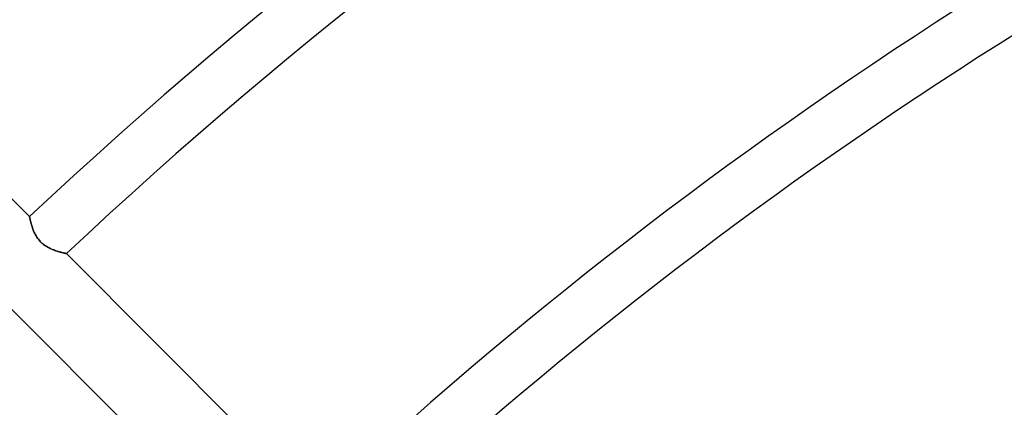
# Model space of a CAD drawing. Header units: millimetres. Extents: x -215 to 215, y -215 to 215.
# Tile 16 of 55: x -97 to -68, y 98 to 109. Entities that reach past the tile are written whole.
import ezdxf

# ---------------------------------------------------------------- set-up
doc = ezdxf.new("R2010")
doc.units = ezdxf.units.MM
doc.layers.add('MAIN-1', color=7, linetype='Continuous')
doc.layers.add('MAIN-2', color=7, linetype='Continuous')

msp = doc.modelspace()

# ---------------------------------------------------------------- linework, layer by layer
at = {"layer": 'MAIN-1'}
for p, q in [((-104.011, 110.481), (-96.675, 103.145)), ((-96.674, 103.143), (-96.675, 103.145)), ((-96.674, 103.139), (-96.674, 103.143)), ((-96.672, 103.132), (-96.674, 103.139)), ((-96.67, 103.123), (-96.672, 103.132)), ((-96.668, 103.111), (-96.67, 103.123)), ((-96.665, 103.097), (-96.668, 103.111)), ((-96.662, 103.081), (-96.665, 103.097)), ((-96.658, 103.062), (-96.662, 103.081)), ((-96.653, 103.041), (-96.658, 103.062)), ((-96.648, 103.019), (-96.653, 103.041)), ((-96.642, 102.995), (-96.648, 103.019)), ((-96.636, 102.969), (-96.642, 102.995)), ((-96.629, 102.942), (-96.636, 102.969)), ((-96.621, 102.913), (-96.629, 102.942)), ((-96.612, 102.883), (-96.621, 102.913)), ((-96.602, 102.852), (-96.612, 102.883)), ((-96.592, 102.82), (-96.602, 102.852)), ((-96.58, 102.787), (-96.592, 102.82)), ((-96.567, 102.754), (-96.58, 102.787)), ((-96.553, 102.72), (-96.567, 102.754)), ((-96.538, 102.686), (-96.553, 102.72)), ((-96.522, 102.651), (-96.538, 102.686)), ((-96.504, 102.617), (-96.522, 102.651)), ((-96.484, 102.583), (-96.504, 102.617)), ((-96.463, 102.549), (-96.484, 102.583)), ((-96.44, 102.515), (-96.463, 102.549)), ((-96.416, 102.483), (-96.44, 102.515)), ((-96.389, 102.451), (-96.416, 102.483)), ((-96.362, 102.42), (-96.389, 102.451)), ((-96.333, 102.391), (-96.362, 102.42)), ((-96.303, 102.364), (-96.333, 102.391)), ((-96.271, 102.338), (-96.303, 102.364)), ((-96.239, 102.313), (-96.271, 102.338)), ((-96.205, 102.29), (-96.239, 102.313)), ((-96.171, 102.269), (-96.205, 102.29)), ((-96.137, 102.249), (-96.171, 102.269)), ((-96.103, 102.231), (-96.137, 102.249)), ((-96.069, 102.214), (-96.103, 102.231)), ((-96.035, 102.199), (-96.069, 102.214)), ((-96.001, 102.184), (-96.035, 102.199)), ((-95.968, 102.171), (-96.001, 102.184)), ((-95.935, 102.159), (-95.968, 102.171)), ((-95.902, 102.147), (-95.935, 102.159)), ((-95.87, 102.137), (-95.902, 102.147)), ((-95.839, 102.127), (-95.87, 102.137)), ((-95.81, 102.118), (-95.839, 102.127)), ((-95.781, 102.11), (-95.81, 102.118)), ((-95.754, 102.103), (-95.781, 102.11)), ((-95.728, 102.096), (-95.754, 102.103)), ((-95.704, 102.09), (-95.728, 102.096)), ((-95.683, 102.085), (-95.704, 102.09)), ((-95.663, 102.081), (-95.683, 102.085)), ((-95.646, 102.077), (-95.663, 102.081)), ((-95.631, 102.073), (-95.646, 102.077)), ((-95.618, 102.07), (-95.631, 102.073)), ((-95.608, 102.068), (-95.618, 102.07)), ((-95.601, 102.067), (-95.608, 102.068)), ((-95.597, 102.066), (-95.601, 102.067)), ((-95.596, 102.066), (-95.597, 102.066)), ((-95.596, 102.066), (-88.259, 94.729)), ((-89.919, 93.154), (-97.253, 100.488))]:
    msp.add_line(p, q, dxfattribs=at)
for radius, start, end in [(162, 0, 180.00002), (153.5, 89.99998, 270.00002), (152.5, 89.99998, 270.00002), (141.368, 110.25129, 133.14542), (139.843, 110.47497, 133.1252), (129.472, 111.9787, 132.97497), (127.948, 112.19723, 132.95085), (117.578, 113.66331, 132.77002), (116.052, 113.87576, 132.74068)]:
    msp.add_arc((0, 0), radius, start, end, dxfattribs=at)
at = {"layer": 'MAIN-2'}
for p, q in [((-96.675, 103.145), (-96.674, 103.143)), ((-96.674, 103.143), (-96.674, 103.139)), ((-96.674, 103.139), (-96.672, 103.132)), ((-96.672, 103.132), (-96.67, 103.123)), ((-96.67, 103.123), (-96.668, 103.111)), ((-96.668, 103.111), (-96.665, 103.096)), ((-96.665, 103.096), (-96.662, 103.08)), ((-96.662, 103.08), (-96.657, 103.061)), ((-96.657, 103.061), (-96.653, 103.039)), ((-96.653, 103.039), (-96.647, 103.016)), ((-96.647, 103.016), (-96.641, 102.992)), ((-96.641, 102.992), (-96.635, 102.965)), ((-96.635, 102.965), (-96.627, 102.937)), ((-96.627, 102.937), (-96.619, 102.908)), ((-96.619, 102.908), (-96.61, 102.877)), ((-96.61, 102.877), (-96.6, 102.846)), ((-96.6, 102.846), (-96.589, 102.814)), ((-96.589, 102.814), (-96.578, 102.781)), ((-96.578, 102.781), (-96.565, 102.748)), ((-96.565, 102.748), (-96.551, 102.715)), ((-96.551, 102.715), (-96.536, 102.681)), ((-96.536, 102.681), (-96.52, 102.648)), ((-96.52, 102.648), (-96.502, 102.614)), ((-96.502, 102.614), (-96.483, 102.58)), ((-96.483, 102.58), (-96.462, 102.547)), ((-96.462, 102.547), (-96.439, 102.514)), ((-96.439, 102.514), (-96.415, 102.482)), ((-96.415, 102.482), (-96.389, 102.45)), ((-96.389, 102.45), (-96.362, 102.421)), ((-96.362, 102.421), (-96.334, 102.392)), ((-96.334, 102.392), (-96.304, 102.365)), ((-96.304, 102.365), (-96.273, 102.339)), ((-96.273, 102.339), (-96.24, 102.315)), ((-96.24, 102.315), (-96.207, 102.292)), ((-96.207, 102.292), (-96.174, 102.271)), ((-96.174, 102.271), (-96.14, 102.251)), ((-96.14, 102.251), (-96.106, 102.233)), ((-96.106, 102.233), (-96.072, 102.216)), ((-96.072, 102.216), (-96.038, 102.2)), ((-96.038, 102.2), (-96.004, 102.186)), ((-96.004, 102.186), (-95.97, 102.172)), ((-95.97, 102.172), (-95.937, 102.16)), ((-95.937, 102.16), (-95.904, 102.148)), ((-95.904, 102.148), (-95.872, 102.138)), ((-95.872, 102.138), (-95.841, 102.128)), ((-95.841, 102.128), (-95.811, 102.119)), ((-95.811, 102.119), (-95.782, 102.111)), ((-95.782, 102.111), (-95.755, 102.103)), ((-95.755, 102.103), (-95.73, 102.097)), ((-95.73, 102.097), (-95.706, 102.091)), ((-95.706, 102.091), (-95.684, 102.085)), ((-95.684, 102.085), (-95.664, 102.081)), ((-95.664, 102.081), (-95.646, 102.077)), ((-95.646, 102.077), (-95.631, 102.073)), ((-95.631, 102.073), (-95.619, 102.071)), ((-95.619, 102.071), (-95.609, 102.068)), ((-95.609, 102.068), (-95.601, 102.067)), ((-95.601, 102.067), (-95.597, 102.066)), ((-95.597, 102.066), (-95.596, 102.066))]:
    msp.add_line(p, q, dxfattribs=at)
msp.add_arc((0, 0), 161, 0, 180.00002, dxfattribs=at)

doc.saveas('drawing.dxf')
